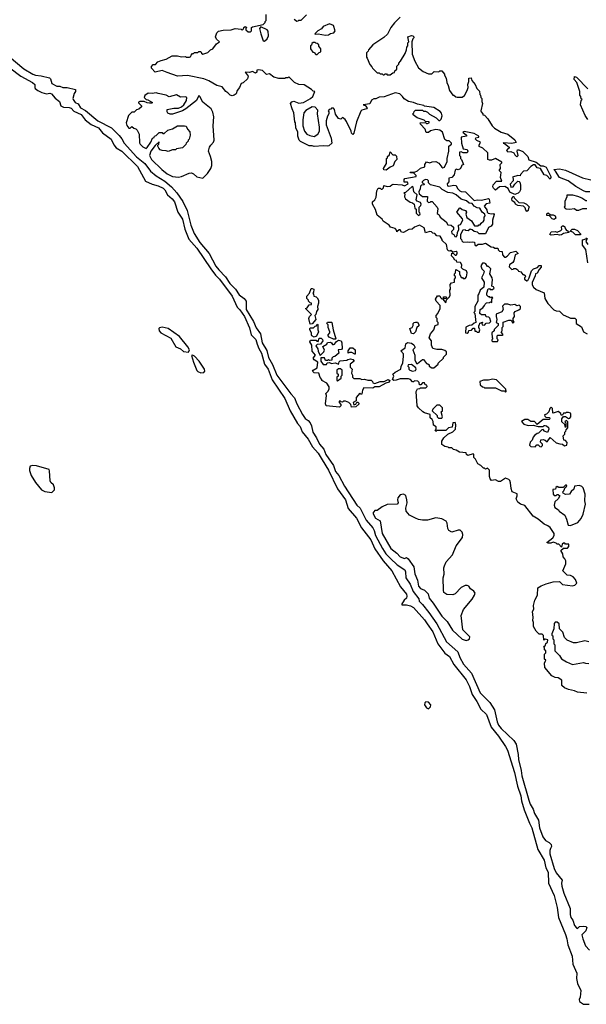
# Model space of a CAD drawing. Extents: x 2604950 to 2749250, y 940531 to 1028284.
# Tile 100 of 220: x 2664308 to 2669901, y 959959 to 969674. Entities that reach past the tile are written whole.
import ezdxf

# ---------------------------------------------------------------- set-up
doc = ezdxf.new("R2010")
doc.units = 0

msp = doc.modelspace()

# ---------------------------------------------------------------- linework, layer by layer
at = {"layer": '0CON05XD'}
for points in [[(2668106.7, 968033.3), (2668142.5, 968055), (2668135, 968070), (2668101.7, 968071.7), (2668103, 968097), (2668110, 968105), (2668220, 968125), (2668220, 968135), (2668198.3, 968158.3), (2668165, 968162.5), (2668161.7, 968168.3), (2668205, 968167.5), (2668235, 968182.5), (2668265, 968210), (2668308.3, 968221.7), (2668307.5, 968245), (2668325, 968270), (2668355, 968262.5), (2668378.3, 968271.7), (2668415, 968273.3), (2668445, 968257.5), (2668475, 968217.5), (2668485, 968212.5), (2668500, 968220), (2668526.4, 968273.6), (2668527.5, 968305), (2668543.8, 968375), (2668543.3, 968425), (2668570, 968445), (2668570, 968455), (2668547, 968477), (2668525, 968477.5), (2668505, 968490), (2668482.5, 968565), (2668455, 968583.3), (2668415, 968590), (2668363, 968577), (2668345, 968560), (2668321.7, 968561.7), (2668310, 968595), (2668263.6, 968643.6), (2668260, 968655), (2668315, 968660), (2668325, 968650), (2668335, 968650), (2668350, 968655), (2668350, 968665), (2668315, 968670), (2668301.7, 968681.7), (2668230, 968705), (2668192.5, 968735), (2668190, 968745), (2668200, 968755), (2668201.7, 968768.3), (2668215, 968780), (2668285, 968780), (2668295, 968770), (2668315, 968770), (2668335, 968760), (2668353, 968743), (2668420, 968705), (2668445, 968680), (2668455, 968680), (2668468.3, 968691.7), (2668477.5, 968725), (2668471.7, 968751.7), (2668459.3, 968769.3), (2668397, 968807), (2668305, 968820), (2668297, 968827), (2668235, 968840), (2668195, 968857.5), (2668145, 968867.5), (2668103.6, 968893.6), (2668087.5, 968915), (2668060.7, 968940.7), (2668015, 968952.5), (2667905, 968912.5), (2667855, 968907.5), (2667825, 968892.5), (2667805, 968892.5), (2667780.7, 968879.3), (2667765, 968842.5), (2667700, 968835), (2667718.3, 968828.3), (2667737, 968803), (2667730, 968795), (2667685, 968780), (2667675, 968770), (2667632.5, 968665), (2667607, 968553), (2667595, 968540), (2667583, 968553), (2667580, 968575), (2667535, 968670), (2667519.3, 968689.3), (2667495, 968707.5), (2667476.4, 968693.6), (2667455, 968697.5), (2667425, 968740), (2667417, 968787), (2667405, 968800), (2667385, 968800), (2667378.3, 968791.7), (2667361.7, 968788.3), (2667352.5, 968775), (2667360, 968765), (2667360, 968745), (2667345, 968720), (2667332, 968675), (2667332, 968635), (2667383.8, 968505), (2667387.5, 968455), (2667360.7, 968429.3), (2667345.8, 968424.2), (2667305, 968430), (2667215, 968422.5), (2667195, 968430), (2667165, 968430), (2667080.7, 968470.7), (2667067.5, 968485), (2667052.5, 968525), (2667053, 968563), (2667032.5, 968605), (2667030, 968655), (2667022.5, 968665), (2667012.5, 968755), (2666997.5, 968795), (2666980, 968845), (2666995, 968862.5), (2667015, 968870), (2667065, 968850), (2667110, 968855), (2667180, 968895), (2667200, 968915), (2667220, 968965), (2667205, 968967.5), (2667187.5, 968985), (2667115, 969030), (2667065, 969033.3), (2667020, 969055), (2666965, 969110), (2666955, 969100), (2666935, 969100), (2666925, 969092.5), (2666865, 969093.3), (2666815, 969106.7), (2666775, 969140), (2666745, 969132.5), (2666705, 969172.5), (2666665, 969177.5), (2666650, 969175), (2666647.5, 969155), (2666635, 969146.7), (2666605, 969163.3), (2666575, 969153.3), (2666533, 969157), (2666563.3, 969115), (2666555, 969090), (2666515, 969050), (2666492.5, 969045), (2666477.5, 969005), (2666453.3, 968975), (2666445, 968942.5), (2666425, 968927.5), (2666405, 968923.3), (2666385, 968930), (2666363, 968953), (2666343.6, 968963.6), (2666305, 969010), (2666255, 969023.8), (2666175, 969070), (2666125, 969088.8), (2665965, 969122), (2665865, 969116.2), (2665763.4, 969153.4), (2665713.6, 969173.6), (2665645, 969156.2), (2665610, 969195), (2665608.3, 969211.7), (2665625, 969230), (2665647, 969233), (2665673, 969257), (2665705, 969272.5), (2665755, 969282.5), (2665813.6, 969316.4), (2665865, 969316.2), (2665905, 969306.7), (2665945, 969310), (2665955, 969303.3), (2665985, 969302.5), (2665998.3, 969311.7), (2666000, 969325), (2666015, 969340), (2666025, 969340), (2666035, 969350), (2666065, 969350), (2666075, 969360), (2666095, 969360), (2666101.7, 969341.7), (2666115, 969332.5), (2666165, 969350), (2666190, 969375), (2666213, 969387), (2666250, 969435), (2666280, 969455), (2666250.7, 969480.7), (2666240, 969505), (2666253.3, 969545), (2666270.5, 969559.5), (2666315, 969571.2), (2666395, 969573.3), (2666435, 969587.5), (2666495, 969580), (2666505, 969570), (2666518.3, 969581.7), (2666520, 969595), (2666535, 969606.7), (2666550, 969595), (2666540, 969585), (2666540, 969575), (2666563, 969553), (2666585, 969552.5), (2666596.4, 969563.6), (2666597.5, 969595), (2666605, 969602.5), (2666710, 969625), (2666730, 969645), (2666730, 969655), (2666740, 969665), (2666742.5, 969725)], [(2667018.3, 969678.3), (2667045, 969660), (2667058.3, 969661.7), (2667065, 969670), (2667085, 969670), (2667138.3, 969721.7)], [(2667325, 969520), (2667355, 969523.8), (2667375, 969537.5), (2667410, 969545), (2667422.5, 969565), (2667406.7, 969615), (2667365, 969631.2), (2667305, 969607.5), (2667285.9, 969584.1), (2667252.5, 969565), (2667220, 969535), (2667225, 969530), (2667255, 969532.5), (2667325, 969520)], [(2668065, 969700), (2668007, 969643), (2667972.5, 969595), (2667939.3, 969530.7), (2667903, 969497), (2667793.6, 969426.4), (2667750, 969375), (2667747, 969363), (2667730, 969345), (2667730, 969305), (2667737.5, 969295), (2667765, 969230), (2667785, 969210), (2667790, 969195), (2667835, 969150), (2667855, 969150), (2667865, 969140), (2667885, 969140), (2667895, 969130), (2667905, 969130), (2667915, 969140), (2667928.3, 969138.3), (2667935, 969130), (2667965, 969130), (2667991.7, 969148.3), (2668008.3, 969151.7), (2668011.7, 969168.3), (2668030, 969185), (2668030, 969215), (2668050, 969235), (2668050, 969245), (2668067, 969263), (2668111.7, 969338.3), (2668127.5, 969375), (2668128.3, 969401.7), (2668140, 969415), (2668140, 969445), (2668150, 969455), (2668140, 969505), (2668175, 969516.7), (2668190, 969515), (2668200, 969505), (2668200, 969495), (2668190, 969485), (2668180, 969455), (2668183.3, 969335), (2668207.5, 969265), (2668245, 969200), (2668291.7, 969161.7), (2668345, 969140), (2668375, 969140), (2668398.3, 969161.7), (2668445, 969160), (2668455, 969170), (2668475, 969170), (2668500, 969135), (2668500, 969125), (2668517.5, 969095), (2668523, 969053), (2668537.5, 969025), (2668550, 968975), (2668585, 968930), (2668595, 968930), (2668613, 968913), (2668625, 968910), (2668675, 968910), (2668697.5, 968925), (2668726.7, 968975), (2668733.3, 969005), (2668730, 969035), (2668742.5, 969065), (2668740, 969095), (2668765, 969100), (2668770, 969075), (2668802.5, 969035), (2668820, 968995), (2668847, 968967), (2668850, 968935), (2668858.3, 968928.3), (2668860, 968905), (2668870, 968895), (2668870, 968865), (2668877.5, 968845), (2668860, 968775), (2668863, 968763), (2668880, 968745), (2668880, 968735), (2668895, 968730), (2668930, 968695), (2668972.5, 968625), (2668993.6, 968603.6), (2669060, 968565), (2669127.5, 968545)], [(2666725, 969460), (2666750, 969485), (2666762.5, 969515), (2666761.7, 969561.7), (2666750, 969575), (2666688.3, 969601.7), (2666676.7, 969585), (2666686.7, 969535), (2666710, 969465), (2666725, 969460)], [(2667245, 969330), (2667265, 969350), (2667280, 969355), (2667280, 969385), (2667261.7, 969411.7), (2667260, 969425), (2667245, 969440), (2667231.7, 969441.7), (2667225, 969450), (2667205, 969450), (2667191.7, 969438.3), (2667188.3, 969421.7), (2667180, 969415), (2667180, 969385), (2667201.7, 969351.7), (2667215, 969350), (2667231.7, 969331.7), (2667245, 969330)], [(2664205, 969311.8), (2664349, 969189), (2664436.4, 969136.4), (2664465, 969125.4), (2664520.3, 969120.3), (2664600.6, 969100.6), (2664610.8, 969090.8), (2664624, 969045), (2664675, 969016.2), (2664705, 969016), (2664735, 969003.8), (2664775, 969003.8), (2664857.5, 968985), (2664860, 968965), (2664845.9, 968944.1), (2664834, 968895), (2664834.2, 968885), (2664855, 968856), (2664885, 968844), (2664909.4, 968805), (2664959, 968779), (2665078.1, 968675), (2665215, 968607.1), (2665290.2, 968530.2), (2665317.1, 968497.1), (2665338.1, 968455), (2665461.3, 968321.3), (2665544.5, 968255), (2665598.3, 968178.3), (2665655, 968132.9), (2665740.5, 968080.5), (2665805.3, 968025.3), (2665858.6, 967965), (2665919.1, 967879.1), (2665959.6, 967789.6), (2665996.2, 967645), (2666029.6, 967565), (2666087.7, 967475), (2666177.7, 967365), (2666242.8, 967242.8), (2666274.3, 967204.3), (2666337.9, 967135), (2666381.8, 967071.8), (2666437.3, 967015), (2666475, 966958.5), (2666523.6, 966923.6), (2666543.3, 966895), (2666544.5, 966814.5), (2666616.4, 966695), (2666642.4, 966632.4), (2666685.3, 966575.3), (2666702.3, 966485), (2666748.3, 966408.3), (2666765, 966340), (2666805, 966270), (2666847.5, 966165), (2666985, 965981.4), (2667021.7, 965941.7), (2667042.5, 965885), (2667098.9, 965778.9), (2667125, 965740), (2667155, 965718.6), (2667174.6, 965694.6), (2667188.5, 965665), (2667202.3, 965605), (2667238.3, 965548.3), (2667268, 965485), (2667308.7, 965435), (2667330.4, 965385), (2667404.6, 965275), (2667426.1, 965215), (2667457.1, 965175), (2667515, 965070.6), (2667634.4, 964885), (2667669.6, 964855), (2667728.9, 964735), (2667795, 964660.8), (2667808.5, 964635), (2667820.9, 964585), (2667889.3, 964455), (2667922.8, 964402.8), (2667967.6, 964357.6), (2668035, 964296.2), (2668108.1, 964245), (2668115.4, 964225.4), (2668121.1, 964165), (2668162.5, 964105), (2668193.3, 964033.3), (2668248.3, 963958.3), (2668251.4, 963935), (2668282.9, 963905), (2668347.1, 963825), (2668424.1, 963714.1), (2668522.5, 963535), (2668634.5, 963435), (2668652, 963382), (2668690.4, 963315), (2668766.8, 963226.8), (2668852.6, 963032.6), (2668897.6, 962987.6), (2668947.8, 962935), (2668996.4, 962865), (2669019.6, 962745), (2669033.4, 962713.4), (2669059.6, 962679.6), (2669185, 962561.4), (2669210, 962525), (2669230, 962425), (2669230.8, 962375), (2669259.1, 962265), (2669263.8, 962213.8), (2669335, 961974), (2669348.5, 961935), (2669377.1, 961885), (2669390.1, 961840.1), (2669429.1, 961775), (2669438.5, 961698.5), (2669471.7, 961611.7), (2669499.2, 961575), (2669536, 961555), (2669555.7, 961535), (2669556.5, 961515), (2669548.2, 961495), (2669540.4, 961475), (2669540.7, 961445), (2669585, 961298), (2669605, 961255.8), (2669664, 961185), (2669655.8, 961154.2), (2669659.5, 961125), (2669677.8, 961055), (2669740.8, 960905), (2669741.4, 960845), (2669748, 960815), (2669769.1, 960789.1), (2669786, 960735), (2669805, 960713.3), (2669815, 960707.5), (2669835, 960726.2), (2669875, 960730), (2669895, 960727.5), (2669907, 960717), (2669895, 960682.5), (2669857.5, 960645), (2669866.4, 960603.6), (2669892.5, 960535), (2669931.7, 960491.7)], [(2664209.5, 969199.5), (2664318, 969115), (2664434.2, 969055), (2664456, 969035), (2664456.2, 969005), (2664462, 968995), (2664485.8, 968975), (2664525, 968953.8), (2664572.6, 968942.6), (2664605, 968948.5), (2664622.4, 968942.4), (2664659.5, 968899.5), (2664701.9, 968865), (2664715, 968822), (2664739.7, 968809.7), (2664795, 968807.1), (2664815, 968800.5), (2664841.8, 968771.8), (2664915, 968736.5), (2664955.5, 968685), (2665015, 968640.5), (2665085.7, 968605.7), (2665125, 968555.6), (2665209.4, 968495), (2665237.6, 968437.6), (2665259.3, 968409.3), (2665315, 968375.7), (2665471.1, 968225), (2665551.1, 968081.1), (2665615, 968051.4), (2665675, 968035.8), (2665725, 968010.5), (2665741.9, 967995), (2665767.5, 967945), (2665814.3, 967905), (2665835.5, 967875), (2665868.1, 967775), (2665916.2, 967705), (2665938.3, 967608.3), (2665976.5, 967506.5), (2666055, 967418.1), (2666194.1, 967214.1), (2666242.2, 967152.2), (2666279.6, 967115), (2666405, 966947.1), (2666455.6, 966835.6), (2666480.3, 966810.3), (2666525.4, 966745), (2666575, 966633.8), (2666591.8, 966565), (2666638.8, 966518.8), (2666653.4, 966473.4), (2666668.7, 966428.7), (2666695, 966382), (2666723.3, 966275), (2666759.6, 966225), (2666801.6, 966121.6), (2666925, 965935.7), (2666977.8, 965815), (2667050.4, 965690.4), (2667075, 965661.2), (2667097.3, 965607.3), (2667156.9, 965535), (2667199.8, 965459.8), (2667255, 965395.8), (2667295, 965330), (2667355, 965228), (2667444.4, 965045), (2667524.4, 964935), (2667550.9, 964850.9), (2667631.4, 964755), (2667681.3, 964661.3), (2667775, 964541.4), (2667814.2, 964454.2), (2667895.3, 964335.3), (2667982, 964235), (2668067.9, 964077.9), (2668125, 964003.8), (2668130.6, 963985), (2668126.9, 963965), (2668103.6, 963946.4), (2668076.7, 963905), (2668085, 963898.8), (2668125, 963900), (2668165, 963890.8), (2668194.2, 963875), (2668305, 963750.8), (2668331.2, 963711.2), (2668385, 963633.8), (2668435.7, 963515), (2668504.5, 963424.5), (2668549.4, 963389.4), (2668592, 963312), (2668715, 963160), (2668748.5, 963095), (2668773.1, 963015), (2668821.9, 962945), (2668859.5, 962869.5), (2668915, 962816.7), (2668962.5, 962692.5), (2669034.4, 962605), (2669105, 962504), (2669124.4, 962465), (2669193.2, 962246.8), (2669221.7, 962111.7), (2669254.4, 962015), (2669261.9, 961965), (2669286.8, 961876.8), (2669341.1, 961745), (2669365, 961701.2), (2669424.2, 961485), (2669485, 961382.5), (2669503.1, 961305), (2669523, 961263), (2669529.2, 961155), (2669583.4, 961033.4), (2669614.2, 960915), (2669627.5, 960815), (2669695, 960647.5), (2669710, 960605), (2669717.5, 960545), (2669760, 960435), (2669769.2, 960355), (2669808, 960265), (2669804.4, 960215), (2669813.2, 960163.2), (2669848, 960095), (2669841.2, 960028.8), (2669832, 960005), (2669833.8, 959985), (2669875, 959958.8), (2669930.7, 959959.3)], [(2669915, 968690), (2669888.3, 968728.3), (2669843, 968833), (2669850, 968875), (2669860, 968885), (2669851.7, 968891.7), (2669847, 968917), (2669838.3, 968928.3), (2669836.7, 968965), (2669807.5, 969055), (2669780, 969085), (2669785, 969112.5), (2669805, 969106.2), (2669915, 968992.5)], [(2666115, 968110), (2666162.5, 968155), (2666193.6, 968206.4), (2666203.3, 968235), (2666203.6, 968273.6), (2666193, 968323), (2666172.5, 968375), (2666182.5, 968415), (2666193.6, 968436.4), (2666220, 968465), (2666227.5, 968485), (2666218.8, 968625), (2666223.3, 968715), (2666215, 968760), (2666197.5, 968795), (2666115, 968860), (2666087.5, 968915), (2666075, 968926), (2666052.5, 968877.5), (2665947.2, 968792.8), (2665915, 968774.3), (2665815, 968742), (2665791.7, 968741.7), (2665770.7, 968750.7), (2665763.3, 968765), (2665763.6, 968786.4), (2665829.3, 968800.7), (2665875, 968802), (2665906.5, 968813.5), (2665927.4, 968832.6), (2665955, 968877.5), (2665956.7, 968905), (2665945, 968912.5), (2665895, 968907.5), (2665855, 968933.3), (2665785, 968912.5), (2665755, 968927.5), (2665675, 968943.8), (2665655, 968953.3), (2665615, 968946.2), (2665575, 968948.8), (2665542.5, 968925), (2665537.5, 968905), (2665555, 968887.5), (2665573.3, 968883.3), (2665620, 968855), (2665611.7, 968848.3), (2665589.3, 968849.3), (2665565, 968852.5), (2665535, 968867.5), (2665495, 968867.5), (2665481.7, 968858.3), (2665481.7, 968851.7), (2665510, 968825), (2665510, 968815), (2665485, 968790), (2665460, 968785), (2665438.3, 968761.7), (2665415, 968760), (2665381.7, 968728.3), (2665360, 968655), (2665365, 968630), (2665385, 968602.5), (2665398.3, 968601.7), (2665415, 968620), (2665433, 968603), (2665455, 968597.5), (2665467.5, 968585), (2665486.7, 968545), (2665489.5, 968459.5), (2665496.2, 968445), (2665525, 968418.8), (2665555, 968403.8), (2665567.7, 968412.3), (2665603.3, 968465), (2665620, 968505), (2665635, 968510), (2665640, 968525), (2665655, 968530), (2665685, 968560), (2665715, 968560), (2665721.7, 968551.7), (2665735, 968550), (2665770, 968585), (2665815, 968597.5), (2665865, 968627.5), (2665935, 968627.5), (2665951.7, 968621.7), (2665963, 968593), (2665987, 968567), (2665990, 968535), (2665980, 968495), (2665970, 968485), (2665970, 968475), (2665950, 968455), (2665948.3, 968441.7), (2665915, 968410), (2665855, 968400), (2665845, 968390), (2665815, 968390), (2665775, 968372.5), (2665755, 968380), (2665713, 968383), (2665695, 968390), (2665680, 968405), (2665672.5, 968425), (2665670, 968435), (2665680, 968445), (2665685, 968470), (2665645, 968432.5), (2665602.5, 968377.5), (2665589.5, 968335), (2665608.8, 968295), (2665709.5, 968195), (2665765, 968153.3), (2665815, 968127.5), (2665875, 968120), (2665905, 968125.8), (2665980.8, 968160.8), (2666005, 968163.3), (2666023.8, 968153.8), (2666055, 968124.4), (2666115, 968110)], [(2667215, 968522.5), (2667252.5, 968545), (2667266.7, 968575), (2667267.7, 968612.3), (2667246, 968745), (2667251.7, 968781.7), (2667225, 968810), (2667195, 968812.5), (2667133.9, 968776.1), (2667112.5, 968755), (2667103.3, 968685), (2667103.3, 968625), (2667120, 968575), (2667143.6, 968543.6), (2667170.7, 968530.7), (2667215, 968522.5)], [(2669127.5, 968545), (2669195, 968487.5), (2669207.5, 968462.5), (2669165, 968451.2), (2669085, 968460), (2669080, 968455), (2669092.5, 968452.5), (2669140, 968415), (2669140, 968405), (2669125, 968400), (2669111.7, 968381.7), (2669125, 968370), (2669155, 968372.5), (2669185, 968360), (2669195, 968340), (2669215, 968320), (2669230, 968335), (2669217.5, 968375), (2669221.2, 968388.8), (2669235, 968390), (2669275, 968372.5), (2669323.6, 968323.6), (2669335, 968290), (2669405, 968267.5), (2669453, 968233), (2669475, 968232.5), (2669505, 968217.5), (2669552.5, 968125), (2669552.5, 968115), (2669545, 968100), (2669510, 968135), (2669485, 968142.5), (2669450, 968205), (2669415, 968212.5), (2669395, 968240), (2669378.3, 968241.7), (2669353.6, 968226.4), (2669315, 968182.5), (2669281.7, 968178.3), (2669250, 968145), (2669248.3, 968131.7), (2669223.6, 968136.4), (2669171.7, 968118.3), (2669180, 968105), (2669180, 968085), (2669148.3, 968051.7), (2669155, 968020), (2669180, 968025), (2669195, 968050), (2669225, 968080), (2669238.3, 968078.3), (2669245, 968070), (2669251.7, 968041.7), (2669252.5, 967995), (2669242.5, 967975), (2669228.3, 967961.7), (2669195, 967950), (2669145, 967972.5), (2669129.3, 968009.3), (2669096.4, 968026.4), (2669045, 968023.3), (2669005, 967990), (2668985, 968010), (2668977.5, 968025), (2668982.5, 968045), (2669015, 968080), (2669068.3, 968081.7), (2669052.5, 968115), (2669058.3, 968138.3), (2669060, 968165), (2669042.5, 968185), (2669052.5, 968205), (2669050, 968245), (2669068.3, 968261.7), (2669068.3, 968268.3), (2669005, 968302.5), (2668965, 968287.5), (2668945, 968287.5), (2668930, 968295), (2668928.3, 968358.3), (2668880, 968405), (2668843.6, 968423.6), (2668842.5, 968435), (2668857.5, 968465), (2668821.7, 968481.7), (2668807.5, 968495), (2668810.7, 968509.3), (2668840, 968515), (2668840, 968525), (2668795, 968551.2), (2668695, 968570), (2668682.5, 968565), (2668720, 968535), (2668720, 968525), (2668667, 968513), (2668667.5, 968455), (2668685, 968400), (2668725, 968392.5), (2668732.5, 968375), (2668725, 968360), (2668685, 968360), (2668665, 968370), (2668650, 968365), (2668650, 968335), (2668660, 968325), (2668660, 968305), (2668670, 968295), (2668690, 968245), (2668670, 968235), (2668670, 968225), (2668655, 968202.5), (2668637, 968193), (2668615, 968197.5), (2668605, 968190), (2668598.3, 968141.7), (2668575, 968117.5), (2668545, 968110), (2668542.5, 968075), (2668527.5, 968055), (2668532.5, 968035), (2668545, 968030), (2668595, 968041.2), (2668616.1, 968036.1), (2668629.3, 968009.3), (2668653.6, 967983.6), (2668667, 967977), (2668707.5, 967975), (2668795, 967890), (2668825, 967897.5), (2668865, 967892.5), (2668935, 967910), (2668943, 967903), (2668948.3, 967861.7), (2668913, 967857), (2668892.5, 967835), (2668918.8, 967798.8), (2668922.5, 967775), (2668933.8, 967763.8), (2668965, 967756.7), (2668985, 967760), (2668991.7, 967751.7), (2668976.7, 967695), (2668973.8, 967656.2), (2668963, 967637), (2668937, 967623), (2668905, 967560), (2668845, 967560), (2668827, 967577), (2668793, 967583), (2668775, 967600), (2668755, 967607.5), (2668735, 967590), (2668713, 967593), (2668705, 967600), (2668681.7, 967598.3), (2668660, 967555), (2668660, 967515), (2668670, 967505), (2668671.7, 967491.7), (2668685, 967480), (2668725, 967482.5), (2668745, 967477.5), (2668775, 967482.5), (2668797, 967477), (2668801.7, 967451.7), (2668815, 967442.5), (2668835, 967460), (2668875, 967460), (2668905, 967470), (2668963, 967433), (2668985, 967430), (2668998.3, 967418.3), (2669028.3, 967418.3), (2669031.7, 967401.7), (2669045, 967390), (2669070, 967385), (2669073, 967353), (2669095, 967330), (2669105, 967330), (2669119.3, 967340.7), (2669153, 967377), (2669205, 967390), (2669230, 967365), (2669200, 967355), (2669187, 967293), (2669175, 967277.5), (2669143.6, 967256.4), (2669140, 967235), (2669165, 967210), (2669178.3, 967211.7), (2669185, 967220), (2669205, 967220), (2669226.4, 967206.4), (2669231.7, 967191.7), (2669256.4, 967186.4), (2669275, 967160), (2669285, 967160), (2669298.3, 967148.3), (2669300, 967135), (2669290, 967125), (2669290, 967115), (2669315, 967097.5), (2669325, 967100), (2669337.5, 967125), (2669360, 967195), (2669380, 967215), (2669420, 967230), (2669435, 967247.5), (2669455, 967247.5), (2669457, 967233), (2669435, 967210), (2669416.4, 967173.6), (2669400, 967165), (2669397.5, 967145), (2669368.3, 967081.7), (2669368.3, 967058.3), (2669380, 967035), (2669405, 967010), (2669485, 966980), (2669493, 966923), (2669521.7, 966871.7), (2669581.7, 966811.7), (2669605, 966802.5), (2669637, 966797), (2669671.7, 966761.7), (2669725, 966737.5), (2669745, 966730), (2669788.3, 966728.3), (2669800, 966715), (2669800, 966675), (2669853, 966643), (2669874.1, 966594.1), (2669910, 966575)], [(2667925, 968187.5), (2667901.7, 968191.7), (2667900, 968205), (2667930, 968255), (2667930, 968305), (2667938.3, 968311.7), (2667940, 968325), (2667958.3, 968341.7), (2667965, 968370), (2667991.7, 968341.7), (2668015, 968340), (2668028.3, 968328.3), (2668030, 968295), (2668010, 968275), (2667995, 968230), (2667965, 968220), (2667925, 968187.5)], [(2669935, 967976.7), (2669895, 967976.7), (2669875, 967983.3), (2669797.7, 968027.7), (2669722.5, 968085), (2669637.7, 968117.7), (2669598.3, 968178.3), (2669580, 968195), (2669635, 968201.2), (2669695, 968189.2), (2669864.5, 968114.5), (2669945, 968092)], [(2668615, 967530), (2668627, 967543), (2668630, 967575), (2668642.5, 967605), (2668640, 967645), (2668658.3, 967651.7), (2668682.5, 967695), (2668679.3, 967709.3), (2668622.5, 967775), (2668650, 967815), (2668655, 967817.5), (2668675, 967800), (2668709.3, 967789.3), (2668720, 967775), (2668712.5, 967755), (2668721.7, 967721.7), (2668769.3, 967689.3), (2668798.3, 967638.3), (2668835, 967640), (2668841.7, 967648.3), (2668855, 967650), (2668863.6, 967666.4), (2668887.5, 967685), (2668893.3, 967695), (2668892.5, 967725), (2668901.7, 967738.3), (2668900, 967755), (2668872.5, 967775), (2668850, 967815), (2668825, 967817.5), (2668795, 967832.5), (2668775, 967860), (2668745, 967862.5), (2668717, 967887), (2668665, 967902.5), (2668617, 967947), (2668585, 967962.5), (2668535, 967970), (2668477.7, 967997.7), (2668455, 968022.5), (2668363.9, 968043.9), (2668343, 968063), (2668342.5, 968085), (2668335, 968092.5), (2668315, 968096.7), (2668293, 968087), (2668280, 968075), (2668280, 968065), (2668295, 968060), (2668300, 968045), (2668275, 968040), (2668265, 968030), (2668262.5, 968005), (2668247.5, 967975), (2668250, 967955), (2668285, 967930), (2668335, 967930), (2668331.7, 967881.7), (2668345, 967870), (2668358.3, 967871.7), (2668365, 967880), (2668378.3, 967878.3), (2668430, 967825), (2668436.7, 967806.7), (2668430, 967760), (2668449.3, 967749.3), (2668460, 967725), (2668519.3, 967679.3), (2668535, 967650), (2668567, 967647), (2668590, 967625), (2668590, 967605), (2668570, 967585), (2668572.5, 967565), (2668593, 967553), (2668603.6, 967533.6), (2668615, 967530)], [(2669905, 963027.5), (2669815, 963037.5), (2669785, 963052.5), (2669725, 963063.3), (2669685, 963080), (2669660, 963105), (2669658.3, 963158.3), (2669625, 963180), (2669593, 963183), (2669560.7, 963200.7), (2669493, 963283), (2669490, 963325), (2669500, 963355), (2669490, 963365), (2669490, 963415), (2669500, 963425), (2669500, 963445), (2669490, 963455), (2669488.3, 963478.3), (2669480, 963485), (2669498.3, 963501.7), (2669501.7, 963518.3), (2669518.3, 963531.7), (2669520, 963555), (2669495, 963560), (2669481.7, 963551.7), (2669478.3, 963598.3), (2669465, 963610), (2669435, 963610), (2669405, 963640), (2669380, 963685), (2669380, 963725), (2669372.5, 963745), (2669377.5, 963775), (2669370, 963835), (2669381.7, 963858.3), (2669380, 963895), (2669392.5, 963945), (2669420, 963995), (2669423, 964067), (2669455, 964087.5), (2669505, 964107.5), (2669575, 964127.5), (2669635, 964130), (2669665, 964100), (2669765, 964087.5), (2669787, 964093), (2669807.5, 964115), (2669795, 964150), (2669770, 964175), (2669745, 964190), (2669712.5, 964192.5), (2669670, 964235), (2669697.5, 964305), (2669697.5, 964335), (2669690, 964355), (2669672.5, 964375), (2669670, 964405), (2669650, 964435), (2669675, 964460), (2669715, 964460), (2669730, 964475), (2669728.3, 964498.3), (2669695, 964500), (2669688.3, 964508.3), (2669675, 964510), (2669661.7, 964498.3), (2669655, 964470), (2669628.3, 964498.3), (2669615, 964500), (2669605, 964510), (2669575, 964517.5), (2669551.7, 964508.3), (2669525, 964507.5), (2669510, 964515), (2669569.4, 964560.6), (2669583, 964583), (2669583.3, 964605), (2669543.9, 964663.9), (2669521.2, 964681.2), (2669485, 964696.2), (2669426.1, 964746.1), (2669377.5, 964775), (2669295, 964880), (2669250, 964895), (2669223.6, 964913.6), (2669207.5, 964945), (2669220, 964975), (2669220, 964995), (2669170, 965015), (2669158.3, 965048.3), (2669153.3, 965105), (2669146.1, 965126.1), (2669135, 965137.5), (2669105, 965150), (2669055, 965117.5), (2669035, 965117.5), (2669005, 965132.5), (2668965, 965127.5), (2668952.3, 965142.3), (2668946.7, 965165), (2668945, 965230), (2668927, 965247), (2668905, 965240), (2668895, 965250), (2668885, 965250), (2668860, 965275), (2668830.7, 965290.7), (2668807, 965337), (2668790, 965355), (2668790, 965385), (2668785, 965390), (2668733, 965373), (2668720, 965385), (2668715, 965400), (2668650, 965405), (2668617, 965427), (2668591.7, 965431.7), (2668575, 965450), (2668545, 965450), (2668537, 965457), (2668505, 965462.5), (2668473.6, 965483.6), (2668473.8, 965515), (2668493.6, 965546.4), (2668535, 965582.5), (2668585, 965607.5), (2668610, 965635), (2668612.5, 965675), (2668605, 965700), (2668582.5, 965695), (2668578.3, 965651.7), (2668540, 965645), (2668515, 965620), (2668425, 965620), (2668415, 965610), (2668410, 965625), (2668420, 965635), (2668420, 965655), (2668391.7, 965671.7), (2668389.3, 965709.3), (2668379.3, 965729.3), (2668360, 965745), (2668358.3, 965778.3), (2668305, 965793.3), (2668287.5, 965805), (2668244.1, 965844.1), (2668232.5, 965865), (2668220, 966005), (2668235, 966030), (2668257, 966033), (2668265, 966040), (2668318.3, 966041.7), (2668330, 966055), (2668328.3, 966068.3), (2668311.7, 966071.7), (2668305, 966090), (2668285, 966090), (2668268.3, 966071.7), (2668255, 966070), (2668250, 966095), (2668238.3, 966108.3), (2668205, 966110), (2668195, 966100), (2668185, 966100), (2668165, 966122.5), (2668145, 966131.2), (2668065, 966131.2), (2668025, 966116.2), (2668000, 966115), (2667987.5, 966125), (2668002.5, 966155), (2667992.5, 966175), (2668013.9, 966196.1), (2668070, 966225), (2668072.5, 966255), (2668090, 966285), (2668097.5, 966355), (2668097, 966377), (2668070, 966405), (2668113, 966437), (2668120, 966475), (2668135, 966490), (2668175, 966483.3), (2668197.5, 966465), (2668210, 966445), (2668210, 966435), (2668190, 966415), (2668207.5, 966365), (2668208.3, 966318.3), (2668225, 966280), (2668235, 966280), (2668285, 966320), (2668295, 966320), (2668325, 966280), (2668338.3, 966278.3), (2668348.3, 966268.3), (2668350, 966255), (2668375, 966240), (2668395, 966240), (2668440, 966275), (2668440, 966285), (2668490, 966335), (2668490, 966345), (2668520, 966375), (2668520, 966395), (2668505, 966410), (2668475, 966420), (2668425, 966420), (2668385, 966430), (2668373.6, 966463.6), (2668372.5, 966505), (2668350, 966535), (2668362.5, 966575), (2668397.5, 966615), (2668410, 966655), (2668440, 966665), (2668440, 966685), (2668430, 966695), (2668430, 966725), (2668420, 966735), (2668420, 966755), (2668437, 966773), (2668457, 966823), (2668460, 966855), (2668420, 966895), (2668413, 966917), (2668431.7, 966948.3), (2668455, 966950), (2668461.7, 966931.7), (2668475, 966920), (2668490, 966920), (2668491.7, 966938.3), (2668515, 966940), (2668520, 966935), (2668518.3, 966921.7), (2668490, 966920), (2668490, 966915), (2668490, 966905), (2668515, 966880), (2668521.7, 966908.3), (2668551.7, 966938.3), (2668557.5, 966955), (2668552.5, 967005), (2668560, 967015), (2668558.3, 967061.7), (2668571.7, 967078.3), (2668600, 967085), (2668600, 967115), (2668610, 967125), (2668608.3, 967138.3), (2668600, 967145), (2668600, 967165), (2668610, 967175), (2668611.7, 967208.3), (2668648.3, 967188.3), (2668650, 967165), (2668665, 967130), (2668678.3, 967128.3), (2668685, 967120), (2668705, 967120), (2668720, 967135), (2668726.7, 967175), (2668720, 967195), (2668680.7, 967210.7), (2668670, 967225), (2668672.5, 967255), (2668658.3, 967278.3), (2668621.7, 967281.7), (2668618.3, 967298.3), (2668601.7, 967301.7), (2668590, 967325), (2668570, 967345), (2668575, 967370), (2668588.3, 967368.3), (2668605, 967350), (2668615, 967350), (2668627, 967363), (2668625, 967380), (2668615, 967387.5), (2668585, 967380), (2668565, 967397.5), (2668555, 967390), (2668541.7, 967391.7), (2668532.5, 967402.5), (2668520, 967455), (2668477.5, 967495), (2668477.5, 967505), (2668457.5, 967537.5), (2668425, 967542.5), (2668405, 967562.5), (2668385, 967567.5), (2668371.7, 967581.7), (2668355, 967582.5), (2668315, 967570), (2668299.3, 967619.3), (2668255, 967646.7), (2668203.9, 967626.1), (2668181.7, 967608.3), (2668150, 967605), (2668095, 967573.3), (2668077, 967577), (2668065, 967600), (2668055, 967600), (2668031.7, 967581.7), (2668030, 967595), (2668015, 967612.5), (2667967, 967627), (2667955, 967647.5), (2667897, 967687), (2667886.4, 967706.4), (2667837.5, 967745), (2667820, 967800), (2667790, 967855), (2667790, 967875), (2667813, 967897), (2667827, 967923), (2667832.5, 967985), (2667845, 968010), (2667865, 968010), (2667875, 968000), (2667887, 968003), (2667900, 968015), (2667903, 968037), (2667935, 968027.5), (2667965, 968030), (2667980, 968045), (2667995, 968050), (2668083, 968043), (2668106.7, 968033.3)], [(2668245, 967740), (2668260, 967755), (2668258.3, 967768.3), (2668250, 967775), (2668250, 967825), (2668268.3, 967841.7), (2668270, 967855), (2668265, 967870), (2668231.7, 967881.7), (2668220, 967895), (2668230, 967945), (2668200, 967975), (2668191.7, 968021.7), (2668183.6, 968026.4), (2668115, 967970), (2668100, 967965), (2668110, 967955), (2668107.5, 967925), (2668117, 967907), (2668163.8, 967873.8), (2668187, 967867), (2668202.5, 967855), (2668210, 967815), (2668220, 967805), (2668222.5, 967765), (2668245, 967740)], [(2669315, 967782.5), (2669303, 967793), (2669298.3, 967818.3), (2669280, 967835), (2669225, 967840), (2669203.6, 967853.6), (2669195, 967870), (2669170, 967885), (2669167.5, 967905), (2669175, 967930), (2669185, 967930), (2669190, 967915), (2669235, 967870), (2669285, 967867.5), (2669310, 967855), (2669340, 967825), (2669330, 967815), (2669328.3, 967791.7), (2669315, 967782.5)], [(2669905, 967807.5), (2669865, 967806.7), (2669825, 967792.5), (2669805, 967792.5), (2669785, 967806.7), (2669735, 967800), (2669703.6, 967803.6), (2669691.7, 967811.7), (2669687.5, 967825), (2669692.5, 967835), (2669693, 967883), (2669711.7, 967928.3), (2669713, 967947), (2669766.1, 967946.1), (2669815, 967933.3), (2669855.9, 967915.9), (2669895, 967890), (2669905, 967890)], [(2669585, 967702.5), (2669565, 967710), (2669538.3, 967738.3), (2669511.7, 967741.7), (2669511.7, 967758.3), (2669525, 967767.5), (2669548.3, 967748.3), (2669575, 967746.7), (2669595, 967737.5), (2669600, 967715), (2669585, 967702.5)], [(2669635, 967546.7), (2669615, 967552.5), (2669555, 967547.5), (2669540, 967555), (2669555, 967580), (2669595, 967582.5), (2669615, 967577.5), (2669650, 967595), (2669660, 967605), (2669655, 967630), (2669665, 967640), (2669675, 967640), (2669688.3, 967628.3), (2669691.7, 967611.7), (2669701.7, 967601.7), (2669715, 967590), (2669728.3, 967588.3), (2669730, 967575), (2669675.9, 967564.1), (2669655, 967552), (2669635, 967546.7)], [(2669845, 967550), (2669795, 967550), (2669768.3, 967578.3), (2669750, 967585), (2669750, 967595), (2669763, 967607), (2669785, 967607.5), (2669815, 967592.5), (2669845, 967560), (2669845, 967550)], [(2669916.7, 967275), (2669897.5, 967405), (2669865, 967450), (2669865, 967500), (2669898.3, 967511.7), (2669905, 967520)], [(2669910, 967515), (2669897.5, 967485), (2669916.7, 967455)], [(2668725, 966580), (2668738.3, 966591.7), (2668741.7, 966608.3), (2668768.3, 966611.7), (2668785, 966630), (2668798.3, 966628.3), (2668801.7, 966601.7), (2668815, 966600), (2668825, 966590), (2668845, 966590), (2668850, 966615), (2668840, 966635), (2668840, 966655), (2668848.3, 966661.7), (2668851.7, 966678.3), (2668875, 966690), (2668880, 966685), (2668870, 966675), (2668871.7, 966661.7), (2668895, 966660), (2668911.7, 966678.3), (2668947, 966683), (2668960, 966695), (2668948.3, 966728.3), (2668938.3, 966738.3), (2668911.7, 966741.7), (2668905, 966760), (2668865, 966760), (2668850, 966775), (2668852.5, 966815), (2668878.3, 966831.7), (2668897, 966853), (2668901.7, 966868.3), (2668915, 966880), (2668947, 966883), (2668955, 966890), (2668968.3, 966881.7), (2668970, 966915), (2668978.3, 966928.3), (2668967, 966937), (2668955, 966930), (2668948.3, 966938.3), (2668935, 966940), (2668920, 966955), (2668920, 966975), (2668931.7, 967018.3), (2668945, 967020), (2668953, 967013), (2668975, 967010), (2668990, 967025), (2668986.4, 967036.4), (2668970, 967045), (2668976.4, 967106.4), (2668972.5, 967125), (2668950, 967165), (2668960, 967215), (2668935, 967240), (2668925, 967240), (2668910, 967265), (2668895, 967272.5), (2668875, 967270), (2668860, 967245), (2668870, 967215), (2668891.7, 967191.7), (2668887.5, 967165), (2668867.5, 967125), (2668892.5, 967085), (2668890, 967035), (2668853.6, 967006.4), (2668841.7, 966968.3), (2668830, 966955), (2668830, 966895), (2668800, 966845), (2668800, 966795), (2668790, 966785), (2668800, 966775), (2668810, 966685), (2668795, 966680), (2668771.7, 966658.3), (2668745, 966657.5), (2668711.7, 966638.3), (2668710, 966585), (2668725, 966580)], [(2667175, 966670), (2667162.5, 966725), (2667170, 966745), (2667190, 966765), (2667130, 966825), (2667145, 966830), (2667165, 966860), (2667190, 966865), (2667190, 966875), (2667175, 966880), (2667160, 966895), (2667160, 966905), (2667143, 966923), (2667142.5, 966945), (2667170, 966975), (2667185, 967020), (2667195, 967022.5), (2667210, 967015), (2667207, 966983), (2667200, 966975), (2667207, 966967), (2667210, 966945), (2667235, 966940), (2667245, 966930), (2667256.1, 966906.1), (2667258.8, 966875), (2667246.7, 966845), (2667250, 966815), (2667237.5, 966795), (2667232.5, 966765), (2667220, 966755), (2667230, 966715), (2667195, 966672.5), (2667175, 966670)], [(2669025, 966500), (2669030, 966515), (2669020, 966525), (2669020, 966555), (2669028.3, 966561.7), (2669075, 966560), (2669080, 966565), (2669060, 966595), (2669070, 966605), (2669070, 966635), (2669080, 966645), (2669081.7, 966688.3), (2669135, 966710), (2669158.3, 966708.3), (2669175, 966680), (2669188.3, 966691.7), (2669180, 966705), (2669180, 966725), (2669192.5, 966745), (2669188.3, 966781.7), (2669200, 966795), (2669235, 966810), (2669250, 966825), (2669250, 966845), (2669238.3, 966858.3), (2669215, 966850), (2669195, 966862.5), (2669155, 966857.5), (2669125, 966867.5), (2669093, 966867), (2669073, 966847), (2669080, 966815), (2669068.3, 966791.7), (2669011.7, 966768.3), (2669010, 966745), (2669017.5, 966715), (2669010, 966685), (2669030, 966675), (2669030, 966655), (2668991.7, 966618.3), (2668990, 966605), (2668970, 966585), (2668972.5, 966535), (2668980, 966525), (2668970, 966515), (2668970, 966505), (2668975, 966500), (2669025, 966500)], [(2665975, 966392.5), (2665982.5, 966415), (2665966, 966445), (2665885, 966548), (2665773.3, 966625), (2665715, 966641.2), (2665686.7, 966633.3), (2665682.5, 966625), (2665686.2, 966605), (2665701.2, 966585), (2665801.2, 966531.2), (2665850, 966445), (2665895, 966427.5), (2665925, 966400), (2665975, 966392.5)], [(2667215, 966542.5), (2667193.3, 966553.3), (2667187.5, 966565), (2667190, 966585), (2667172.5, 966615), (2667172.5, 966625), (2667178.3, 966631.7), (2667208.3, 966631.7), (2667225, 966650), (2667238.3, 966651.7), (2667245, 966670), (2667250, 966665), (2667250, 966615), (2667257.5, 966595), (2667238.3, 966551.7), (2667215, 966542.5)], [(2667425, 966522.5), (2667405, 966522.5), (2667361.7, 966541.7), (2667353, 966553), (2667352.5, 966565), (2667370, 966585), (2667370, 966595), (2667353.3, 966635), (2667351.7, 966661.7), (2667340, 966675), (2667345, 966690), (2667385, 966690), (2667390, 966685), (2667403, 966613), (2667430, 966525), (2667425, 966522.5)], [(2668195, 966573.3), (2668177, 966577), (2668160, 966625), (2668183, 966637), (2668192.5, 966655), (2668192.5, 966675), (2668202.5, 966685), (2668215, 966690), (2668235, 966687.5), (2668247.5, 966665), (2668247, 966653), (2668227.5, 966635), (2668216.1, 966593.9), (2668195, 966573.3)], [(2667465, 965850), (2667332.5, 965862.5), (2667326.2, 965885), (2667337.5, 965965), (2667330, 965985), (2667350, 966005), (2667361.7, 966028.3), (2667361.7, 966051.7), (2667338.3, 966088.3), (2667290, 966115), (2667290, 966125), (2667273, 966143), (2667260, 966185), (2667215, 966190), (2667197.5, 966205), (2667203.9, 966216.1), (2667245, 966240), (2667252.5, 966295), (2667215, 966317.5), (2667203.6, 966333.6), (2667227.5, 966365), (2667193.6, 966403.6), (2667191.7, 966461.7), (2667172.5, 966495), (2667178.3, 966511.7), (2667235, 966510), (2667241.7, 966501.7), (2667255, 966500), (2667265, 966530), (2667285, 966530), (2667298.3, 966518.3), (2667300, 966505), (2667278.3, 966471.7), (2667245, 966470), (2667230, 966455), (2667250, 966425), (2667253, 966403), (2667275, 966360), (2667310, 966395), (2667317, 966413), (2667301.7, 966448.3), (2667338.3, 966471.7), (2667345, 966490), (2667375, 966492.5), (2667386.4, 966486.4), (2667395, 966470), (2667405, 966470), (2667416.7, 966473.3), (2667435, 966500), (2667455, 966510), (2667480, 966505), (2667487.5, 966485), (2667491.7, 966428.3), (2667485, 966420), (2667452.5, 966417.5), (2667458.3, 966381.7), (2667418.3, 966351.7), (2667401.7, 966348.3), (2667390, 966335), (2667390, 966315), (2667365, 966310), (2667355, 966320), (2667345, 966310), (2667325, 966310), (2667318.3, 966338.3), (2667281.7, 966338.3), (2667280, 966305), (2667305, 966270), (2667337, 966273), (2667341.7, 966288.3), (2667365, 966292.5), (2667385, 966282.5), (2667421.7, 966288.3), (2667448.3, 966278.3), (2667455, 966270), (2667463, 966297), (2667473, 966307), (2667537, 966313), (2667548.3, 966321.7), (2667575, 966327.5), (2667595, 966320), (2667610, 966305), (2667570, 966275), (2667570, 966245), (2667590, 966225), (2667582.5, 966185), (2667592.5, 966165), (2667592.5, 966145), (2667605, 966132.5), (2667665, 966132.5), (2667685, 966123.3), (2667713, 966127), (2667745, 966117.5), (2667776.4, 966116.4), (2667790, 966105), (2667795, 966090), (2667815, 966082.5), (2667865, 966102.5), (2667907, 966103), (2667945, 966123.3), (2667962.5, 966115), (2667955, 966097.5), (2667923, 966087), (2667855, 966050), (2667815, 966050), (2667795, 966037.5), (2667705, 966040), (2667693, 966017), (2667685, 965980), (2667675, 965980), (2667665, 965990), (2667630, 965945), (2667628.3, 965911.7), (2667600, 965895), (2667605, 965870), (2667611.7, 965878.3), (2667625, 965880), (2667635, 965900), (2667645, 965900), (2667655, 965890), (2667655, 965880), (2667625, 965852.5), (2667581.7, 965851.7), (2667578.3, 965878.3), (2667557, 965897), (2667525, 965910), (2667505, 965910), (2667495, 965900), (2667481.7, 965901.7), (2667475, 965910), (2667461.7, 965908.3), (2667460, 965895), (2667477.5, 965877.5), (2667477, 965863), (2667465, 965850)], [(2667615, 966372.5), (2667585, 966390), (2667565, 966390), (2667551.7, 966381.7), (2667550, 966405), (2667570, 966435), (2667597, 966437), (2667620, 966415), (2667620, 966375), (2667615, 966372.5)], [(2666095, 966190), (2666125, 966194), (2666133.8, 966205), (2666132, 966225), (2666080, 966305), (2666035, 966353.3), (2666015, 966362.5), (2666005, 966360), (2666022.9, 966295), (2666055, 966213.8), (2666065, 966202.5), (2666095, 966190)], [(2667445, 966110), (2667480, 966135), (2667480, 966155), (2667490, 966165), (2667490, 966215), (2667475, 966230), (2667455, 966230), (2667440, 966215), (2667440, 966185), (2667450, 966175), (2667450, 966155), (2667440, 966145), (2667440, 966115), (2667445, 966110)], [(2668187, 966207), (2668215, 966212.5), (2668222.5, 966225), (2668219.3, 966239.3), (2668175, 966270), (2668141.7, 966268.3), (2668140, 966255), (2668150, 966245), (2668150, 966225), (2668160, 966215), (2668187, 966207)], [(2669105, 966000), (2669110, 966005), (2669108.3, 966028.3), (2669015, 966120), (2668975, 966127.5), (2668935, 966117.5), (2668885, 966117.5), (2668850, 966105), (2668855, 966070), (2668875, 966050), (2668888.3, 966048.3), (2668895, 966040), (2669005, 966040), (2669063, 966013), (2669095, 966010), (2669105, 966000)], [(2668441.7, 965741.7), (2668475, 965742.5), (2668480, 965755), (2668470, 965805), (2668480, 965815), (2668480, 965845), (2668455, 965870), (2668425, 965870), (2668385, 965830), (2668380, 965815), (2668428.3, 965768.3), (2668430, 965755), (2668441.7, 965741.7)], [(2669455, 965460), (2669468.3, 965471.7), (2669470, 965485), (2669450, 965505), (2669451.7, 965528.3), (2669475, 965532.5), (2669496.4, 965526.4), (2669515, 965510), (2669545, 965550), (2669605, 965500), (2669638.3, 965488.3), (2669667, 965487), (2669685, 965470), (2669710, 965475), (2669711.7, 965501.7), (2669695, 965520), (2669680, 965525), (2669672.5, 965567.5), (2669690, 965585), (2669690, 965605), (2669700, 965615), (2669701.7, 965628.3), (2669720, 965645), (2669720, 965705), (2669705, 965720), (2669690, 965705), (2669700, 965695), (2669700, 965655), (2669695, 965650), (2669688.3, 965678.3), (2669660, 965705), (2669660, 965735), (2669675, 965760), (2669695, 965760), (2669725, 965740), (2669738.3, 965741.7), (2669750, 965755), (2669750, 965785), (2669745, 965790), (2669725, 965797.5), (2669703, 965797), (2669695, 965790), (2669675, 965790), (2669665, 965770), (2669651.7, 965771.7), (2669648.3, 965788.3), (2669625, 965807.5), (2669575, 965790), (2669570, 965795), (2669567, 965837), (2669555, 965850), (2669541.7, 965838.3), (2669530, 965805), (2669508.3, 965781.7), (2669490, 965775), (2669491.7, 965761.7), (2669501.7, 965751.7), (2669538.3, 965748.3), (2669540, 965735), (2669535, 965730), (2669475, 965730), (2669415, 965680), (2669388.3, 965708.3), (2669355, 965710), (2669325, 965730), (2669295, 965730), (2669261.7, 965708.3), (2669283, 965683), (2669328.3, 965668.3), (2669375, 965672.5), (2669425, 965660), (2669475, 965660), (2669485, 965670), (2669495, 965670), (2669507, 965667), (2669528.3, 965648.3), (2669530, 965635), (2669518.3, 965601.7), (2669490, 965615), (2669475, 965630), (2669461.7, 965628.3), (2669430, 965595), (2669415, 965590), (2669390.7, 965569.3), (2669377.5, 965555), (2669367.5, 965525), (2669347.5, 965505), (2669340, 965475), (2669353, 965463), (2669395, 965460), (2669411.7, 965478.3), (2669425, 965480), (2669441.7, 965461.7), (2669455, 965460)], [(2664625, 965010), (2664652.5, 965035), (2664652.5, 965055), (2664642.5, 965085), (2664616.2, 965106.2), (2664610, 965125), (2664603, 965223), (2664597.5, 965235), (2664475, 965271.2), (2664435, 965273.8), (2664412.7, 965267.3), (2664403.8, 965245), (2664403.9, 965226.1), (2664420.8, 965175), (2664465, 965106.7), (2664524.2, 965034.2), (2664555, 965020), (2664625, 965010)], [(2669745, 964684), (2669816, 964714), (2669848.8, 964751.2), (2669870, 964795), (2669892.5, 964895), (2669886.7, 964925), (2669890.7, 964990.7), (2669870, 965055), (2669858.3, 965068.3), (2669835, 965077.5), (2669785, 965070), (2669778.3, 965041.7), (2669750.7, 965019.3), (2669735, 964992.5), (2669695, 964987.5), (2669671.7, 965001.7), (2669670, 965015), (2669680, 965025), (2669691.7, 965058.3), (2669708.3, 965071.7), (2669705, 965080), (2669695, 965080), (2669671.7, 965058.3), (2669628.3, 965058.3), (2669612.5, 965067.5), (2669601.7, 965058.3), (2669598.3, 965041.7), (2669571.7, 965038.3), (2669573, 964993), (2669585, 964980), (2669605, 964980), (2669615, 964990), (2669625, 964990), (2669640, 964975), (2669622.5, 964945), (2669590, 964915), (2669583, 964883), (2669591.7, 964861.7), (2669626.4, 964836.4), (2669633.3, 964823.3), (2669690, 964785), (2669707, 964747), (2669722.5, 964685), (2669745, 964684)], [(2668715, 963548.8), (2668735, 963553.8), (2668746.7, 963565), (2668750, 963585), (2668683.6, 963653.6), (2668666.7, 963795), (2668688.8, 963855), (2668773.3, 963955), (2668797.5, 963995), (2668802.5, 964015), (2668792.5, 964035), (2668757, 964057), (2668743, 964083), (2668725, 964090), (2668705, 964090), (2668665, 964071.2), (2668605, 964010), (2668585, 963998), (2668525, 964002.5), (2668495, 964022.5), (2668491.2, 964045), (2668489.2, 964165), (2668497.3, 964202.7), (2668496.1, 964263.9), (2668501.2, 964285), (2668516.2, 964325), (2668579.2, 964395), (2668615, 964482.5), (2668677.5, 964565), (2668682.5, 964595), (2668675.9, 964615.9), (2668655, 964637.5), (2668635, 964637.5), (2668575, 964617.5), (2668543.9, 964633.9), (2668533.6, 964653.6), (2668526.7, 964705), (2668517.5, 964725), (2668475, 964750), (2668415, 964758.8), (2668335, 964736.2), (2668285, 964736), (2668245, 964742), (2668215.8, 964755.8), (2668155.7, 964785.7), (2668124.3, 964824.3), (2668118.8, 964855), (2668132, 964905), (2668130, 964935), (2668118.3, 964978.3), (2668095, 964991.2), (2668064.3, 964985.7), (2668040, 964955), (2668037, 964937), (2668043, 964907), (2668035, 964892.5), (2667935, 964888.8), (2667885, 964866.7), (2667835, 964832.5), (2667815, 964830), (2667793.8, 964805), (2667820, 964755), (2667865, 964727.5), (2667885.5, 964605), (2667973.1, 964455), (2668031.5, 964411.5), (2668065, 964374), (2668105, 964358.8), (2668125, 964366.2), (2668141.2, 964355), (2668198.8, 964275), (2668210, 964205), (2668236.2, 964145), (2668245.7, 964085), (2668265, 964061.9), (2668304.4, 964044.4), (2668339.2, 964009.2), (2668350.8, 963965), (2668388.8, 963915), (2668475, 963790), (2668527.5, 963735), (2668579.4, 963649.4), (2668675, 963561.2), (2668715, 963548.8)], [(2669925, 963536.7), (2669885, 963543.8), (2669805.9, 963524.1), (2669775, 963524), (2669711.2, 963551.2), (2669686.4, 963576.4), (2669670.7, 963630.7), (2669637.5, 963665), (2669631.7, 963711.7), (2669615, 963730), (2669595, 963730), (2669583, 963717), (2669580, 963665), (2669560, 963615), (2669561.7, 963601.7), (2669570, 963595), (2669570, 963565), (2669580, 963555), (2669580, 963515), (2669590, 963505), (2669590, 963445), (2669635, 963400), (2669657, 963367), (2669705, 963337.5), (2669765, 963312.5), (2669875, 963332.5), (2669893, 963323), (2669925, 963320)], [(2668345, 962874), (2668363.3, 962895), (2668366.7, 962915), (2668345, 962941.2), (2668316.1, 962943.9), (2668306, 962934), (2668304.4, 962915), (2668325, 962884.3), (2668345, 962874)]]:
    msp.add_lwpolyline(points, dxfattribs=at)

doc.saveas('drawing.dxf')
